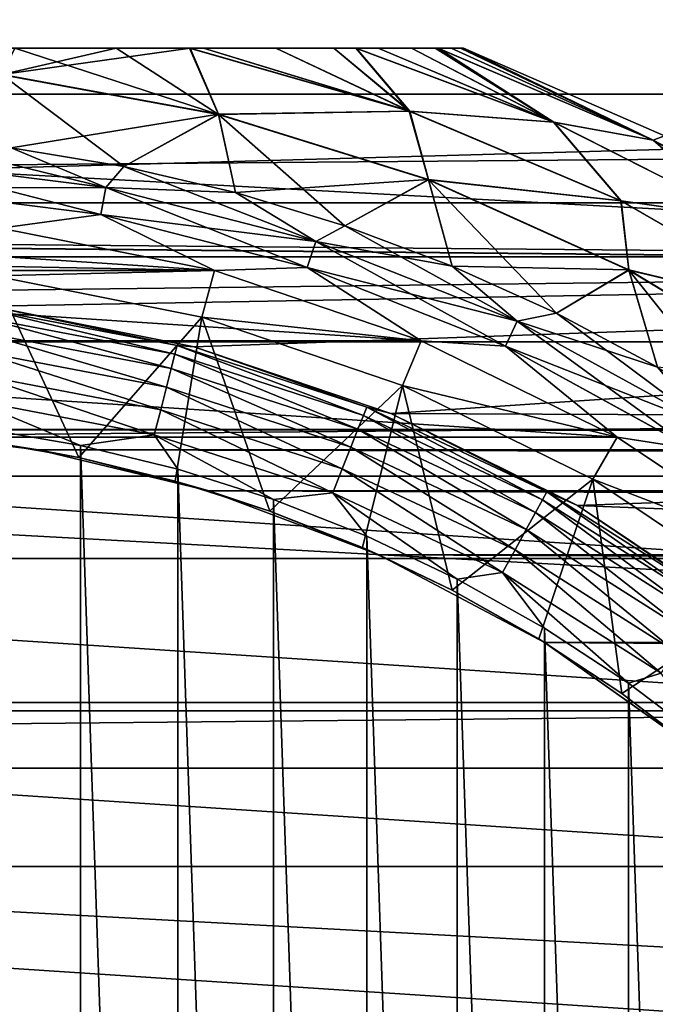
# Model space of a CAD drawing. Header units: millimetres. Extents: x -147 to 182, y -41 to 41.
# Tile 81 of 256: x -74.56 to -69.36, y 7.18 to 15.23. Entities that reach past the tile are written whole.
import ezdxf

# ---------------------------------------------------------------- set-up
doc = ezdxf.new("R2010")
doc.units = ezdxf.units.MM
doc.header["$LTSCALE"] = 51.403556
for name, color, linetype in [('2', 7, 'CONTINUOUS'), ('279', 7, 'CONTINUOUS'), ('281', 7, 'CONTINUOUS'), ('3', 7, 'CONTINUOUS'), ('308', 7, 'CONTINUOUS'), ('309', 7, 'CONTINUOUS'), ('314', 7, 'CONTINUOUS'), ('73', 7, 'CONTINUOUS'), ('74', 7, 'CONTINUOUS'), ('75', 7, 'CONTINUOUS'), ('80', 7, 'CONTINUOUS'), ('81', 7, 'CONTINUOUS'), ('82', 7, 'CONTINUOUS'), ('83', 7, 'CONTINUOUS'), ('86', 7, 'CONTINUOUS'), ('90', 7, 'CONTINUOUS'), ('92', 7, 'CONTINUOUS'), ('94', 7, 'CONTINUOUS')]:
    doc.layers.add(name, color=color, linetype=linetype)

msp = doc.modelspace()

# ---------------------------------------------------------------- linework, layer by layer
at = {"layer": '2', "color": 7, "linetype": 'CONTINUOUS'}
for points in [[(-112.7, 15.7836, 16.7296), (-112.7, 13.7346, 18.4488), (136.7, 15.7836, 16.7296), (-112.7, 15.7836, 16.7296)], [(136.7, 15.7836, 16.7296), (-112.7, 13.7346, 18.4488), (136.7, 13.7346, 18.4488), (136.7, 15.7836, 16.7296)], [(-112.7, 13.7346, 18.4488), (-112.7, 11.5, 19.9186), (136.7, 13.7346, 18.4488), (-112.7, 13.7346, 18.4488)], [(136.7, 13.7346, 18.4488), (-112.7, 11.5, 19.9186), (136.7, 11.5, 19.9186), (136.7, 13.7346, 18.4488)], [(-112.7, 11.5, 19.9186), (-112.7, 9.1098, 21.119), (136.7, 11.5, 19.9186), (-112.7, 11.5, 19.9186)], [(136.7, 11.5, 19.9186), (-112.7, 9.1098, 21.119), (136.7, 9.1098, 21.119), (136.7, 11.5, 19.9186)], [(-112.7, 9.1098, 21.119), (-112.7, 6.5965, 22.0338), (136.7, 9.1098, 21.119), (-112.7, 9.1098, 21.119)], [(136.7, 9.1098, 21.119), (-112.7, 6.5965, 22.0338), (136.7, 6.5965, 22.0338), (136.7, 9.1098, 21.119)]]:
    msp.add_3dface(points, dxfattribs=at)
at = {"layer": '279', "color": 7, "linetype": 'CONTINUOUS'}
for points in [[(-74.0643, 11.7502, -50.1), (-74.8721, 11.8891, -50.1), (-74.0643, -11.7502, -50.1), (-74.0643, 11.7502, -50.1)], [(-74.0643, -11.7502, -50.1), (-74.8721, 11.8891, -50.1), (-74.8721, -11.8891, -50.1), (-74.0643, -11.7502, -50.1)], [(-73.2672, 11.5564, -50.1), (-74.0643, 11.7502, -50.1), (-73.2673, -11.5564, -50.1), (-73.2672, 11.5564, -50.1)], [(-73.2673, -11.5564, -50.1), (-74.0643, 11.7502, -50.1), (-74.0643, -11.7502, -50.1), (-73.2673, -11.5564, -50.1)], [(-72.4856, -11.3086, -50.1), (-73.2672, 11.5564, -50.1), (-73.2673, -11.5564, -50.1), (-72.4856, -11.3086, -50.1)], [(-72.4856, 11.3086, -50.1), (-73.2672, 11.5564, -50.1), (-72.4856, -11.3086, -50.1), (-72.4856, 11.3086, -50.1)], [(-71.7233, 11.0083, -50.1), (-72.4856, 11.3086, -50.1), (-71.7233, -11.0083, -50.1), (-71.7233, 11.0083, -50.1)], [(-71.7233, -11.0083, -50.1), (-72.4856, 11.3086, -50.1), (-72.4856, -11.3086, -50.1), (-71.7233, -11.0083, -50.1)], [(-70.9832, 10.6567, -50.1), (-71.7233, 11.0083, -50.1), (-70.9832, -10.6567, -50.1), (-70.9832, 10.6567, -50.1)], [(-70.9832, -10.6567, -50.1), (-71.7233, 11.0083, -50.1), (-71.7233, -11.0083, -50.1), (-70.9832, -10.6567, -50.1)], [(-70.2685, 10.2552, -50.1), (-70.9832, 10.6567, -50.1), (-70.2685, -10.2552, -50.1), (-70.2685, 10.2552, -50.1)], [(-70.2685, -10.2552, -50.1), (-70.9832, 10.6567, -50.1), (-70.9832, -10.6567, -50.1), (-70.2685, -10.2552, -50.1)], [(-69.5829, 9.8058, -50.1), (-70.2685, 10.2552, -50.1), (-69.5829, -9.8058, -50.1), (-69.5829, 9.8058, -50.1)], [(-69.5829, -9.8058, -50.1), (-70.2685, 10.2552, -50.1), (-70.2685, -10.2552, -50.1), (-69.5829, -9.8058, -50.1)], [(-68.9297, 9.3108, -50.1), (-69.5829, 9.8058, -50.1), (-68.9297, -9.3108, -50.1), (-68.9297, 9.3108, -50.1)], [(-68.9297, -9.3108, -50.1), (-69.5829, 9.8058, -50.1), (-69.5829, -9.8058, -50.1), (-68.9297, -9.3108, -50.1)]]:
    msp.add_3dface(points, dxfattribs=at)
at = {"layer": '281', "color": 7, "linetype": 'CONTINUOUS'}
for points in [[(-73.2733, 12.5673, -50.8775), (-74.8032, 12.8888, -51.1), (-74.8738, 12.8726, -50.8775), (-73.2733, 12.5673, -50.8775)], [(-73.1353, 12.557, -51.1), (-74.8032, 12.8888, -51.1), (-73.2733, 12.5673, -50.8775), (-73.1353, 12.557, -51.1)], [(-73.2917, 12.4956, -50.6659), (-74.8738, 12.8726, -50.8775), (-74.8831, 12.7991, -50.6659), (-73.2917, 12.4956, -50.6659)], [(-73.2733, 12.5673, -50.8775), (-74.8738, 12.8726, -50.8775), (-73.2917, 12.4956, -50.6659), (-73.2733, 12.5673, -50.8775)], [(-73.3214, 12.38, -50.4762), (-74.8831, 12.7991, -50.6659), (-74.898, 12.6808, -50.4762), (-73.3214, 12.38, -50.4762)], [(-73.2917, 12.4956, -50.6659), (-74.8831, 12.7991, -50.6659), (-73.3214, 12.38, -50.4762), (-73.2917, 12.4956, -50.6659)], [(-73.3608, 12.2264, -50.3177), (-74.898, 12.6808, -50.4762), (-74.9179, 12.5234, -50.3177), (-73.3608, 12.2264, -50.3177)], [(-73.3214, 12.38, -50.4762), (-74.898, 12.6808, -50.4762), (-73.3608, 12.2264, -50.3177), (-73.3214, 12.38, -50.4762)], [(-71.7509, 11.9949, -50.6659), (-73.2733, 12.5673, -50.8775), (-73.2917, 12.4956, -50.6659), (-71.7509, 11.9949, -50.6659)], [(-71.7236, 12.0638, -50.8775), (-73.1353, 12.557, -51.1), (-73.2733, 12.5673, -50.8775), (-71.7236, 12.0638, -50.8775)], [(-71.7236, 12.0638, -50.8775), (-73.2733, 12.5673, -50.8775), (-71.7509, 11.9949, -50.6659), (-71.7236, 12.0638, -50.8775)], [(-73.408, 12.0425, -50.1986), (-74.9179, 12.5234, -50.3177), (-74.9417, 12.335, -50.1986), (-73.408, 12.0425, -50.1986)], [(-73.3608, 12.2264, -50.3177), (-74.9179, 12.5234, -50.3177), (-73.408, 12.0425, -50.1986), (-73.3608, 12.2264, -50.3177)], [(-71.7948, 11.884, -50.4762), (-73.2917, 12.4956, -50.6659), (-73.3214, 12.38, -50.4762), (-71.7948, 11.884, -50.4762)], [(-71.7509, 11.9949, -50.6659), (-73.2917, 12.4956, -50.6659), (-71.7948, 11.884, -50.4762), (-71.7509, 11.9949, -50.6659)], [(-71.5251, 12.0104, -51.1), (-73.1353, 12.557, -51.1), (-71.7236, 12.0638, -50.8775), (-71.5251, 12.0104, -51.1)], [(-73.4607, 11.8375, -50.1248), (-74.9417, 12.335, -50.1986), (-74.9682, 12.1251, -50.1248), (-73.4607, 11.8375, -50.1248)], [(-73.408, 12.0425, -50.1986), (-74.9417, 12.335, -50.1986), (-73.4607, 11.8375, -50.1248), (-73.408, 12.0425, -50.1986)], [(-71.8532, 11.7365, -50.3177), (-73.3214, 12.38, -50.4762), (-73.3608, 12.2264, -50.3177), (-71.8532, 11.7365, -50.3177)], [(-71.7948, 11.884, -50.4762), (-73.3214, 12.38, -50.4762), (-71.8532, 11.7365, -50.3177), (-71.7948, 11.884, -50.4762)], [(-71.9231, 11.56, -50.1986), (-73.3608, 12.2264, -50.3177), (-73.408, 12.0425, -50.1986), (-71.9231, 11.56, -50.1986)], [(-71.8532, 11.7365, -50.3177), (-73.3608, 12.2264, -50.3177), (-71.9231, 11.56, -50.1986), (-71.8532, 11.7365, -50.3177)], [(-74.8721, 11.8891, -50.1), (-74.0643, 11.7502, -50.1), (-74.9682, 12.1251, -50.1248), (-74.8721, 11.8891, -50.1)], [(-74.0643, 11.7502, -50.1), (-73.4607, 11.8375, -50.1248), (-74.9682, 12.1251, -50.1248), (-74.0643, 11.7502, -50.1)], [(-72.001, 11.3632, -50.1248), (-73.408, 12.0425, -50.1986), (-73.4607, 11.8375, -50.1248), (-72.001, 11.3632, -50.1248)], [(-71.9231, 11.56, -50.1986), (-73.408, 12.0425, -50.1986), (-72.001, 11.3632, -50.1248), (-71.9231, 11.56, -50.1986)], [(-70.285, 11.3051, -50.6659), (-71.7236, 12.0638, -50.8775), (-71.7509, 11.9949, -50.6659), (-70.285, 11.3051, -50.6659)], [(-70.2493, 11.37, -50.8775), (-71.5251, 12.0104, -51.1), (-71.7236, 12.0638, -50.8775), (-70.2493, 11.37, -50.8775)], [(-70.2493, 11.37, -50.8775), (-71.7236, 12.0638, -50.8775), (-70.285, 11.3051, -50.6659), (-70.2493, 11.37, -50.8775)], [(-70, 11.2583, -51.1), (-71.5251, 12.0104, -51.1), (-70.2493, 11.37, -50.8775), (-70, 11.2583, -51.1)], [(-70.3424, 11.2006, -50.4762), (-71.7509, 11.9949, -50.6659), (-71.7948, 11.884, -50.4762), (-70.3424, 11.2006, -50.4762)], [(-70.285, 11.3051, -50.6659), (-71.7509, 11.9949, -50.6659), (-70.3424, 11.2006, -50.4762), (-70.285, 11.3051, -50.6659)], [(-70.4188, 11.0616, -50.3177), (-71.7948, 11.884, -50.4762), (-71.8532, 11.7365, -50.3177), (-70.4188, 11.0616, -50.3177)], [(-70.3424, 11.2006, -50.4762), (-71.7948, 11.884, -50.4762), (-70.4188, 11.0616, -50.3177), (-70.3424, 11.2006, -50.4762)], [(-74.0643, 11.7502, -50.1), (-73.2672, 11.5564, -50.1), (-73.4607, 11.8375, -50.1248), (-74.0643, 11.7502, -50.1)], [(-73.2672, 11.5564, -50.1), (-72.4856, 11.3086, -50.1), (-73.4607, 11.8375, -50.1248), (-73.2672, 11.5564, -50.1)], [(-72.4856, 11.3086, -50.1), (-72.001, 11.3632, -50.1248), (-73.4607, 11.8375, -50.1248), (-72.4856, 11.3086, -50.1)], [(-70.5103, 10.8952, -50.1986), (-71.8532, 11.7365, -50.3177), (-71.9231, 11.56, -50.1986), (-70.5103, 10.8952, -50.1986)], [(-70.4188, 11.0616, -50.3177), (-71.8532, 11.7365, -50.3177), (-70.5103, 10.8952, -50.1986), (-70.4188, 11.0616, -50.3177)], [(-70.6123, 10.7097, -50.1248), (-71.9231, 11.56, -50.1986), (-72.001, 11.3632, -50.1248), (-70.6123, 10.7097, -50.1248)], [(-70.5103, 10.8952, -50.1986), (-71.9231, 11.56, -50.1986), (-70.6123, 10.7097, -50.1248), (-70.5103, 10.8952, -50.1986)], [(-72.4856, 11.3086, -50.1), (-71.7233, 11.0083, -50.1), (-72.001, 11.3632, -50.1248), (-72.4856, 11.3086, -50.1)], [(-71.7233, 11.0083, -50.1), (-70.9832, 10.6567, -50.1), (-72.001, 11.3632, -50.1248), (-71.7233, 11.0083, -50.1)], [(-70.9832, 10.6567, -50.1), (-70.6123, 10.7097, -50.1248), (-72.001, 11.3632, -50.1248), (-70.9832, 10.6567, -50.1)], [(-68.9171, 10.437, -50.6659), (-70.2493, 11.37, -50.8775), (-70.285, 11.3051, -50.6659), (-68.9171, 10.437, -50.6659)], [(-68.8735, 10.4969, -50.8775), (-70, 11.2583, -51.1), (-70.2493, 11.37, -50.8775), (-68.8735, 10.4969, -50.8775)], [(-68.8735, 10.4969, -50.8775), (-70.2493, 11.37, -50.8775), (-68.9171, 10.437, -50.6659), (-68.8735, 10.4969, -50.8775)], [(-68.9872, 10.3405, -50.4762), (-70.285, 11.3051, -50.6659), (-70.3424, 11.2006, -50.4762), (-68.9872, 10.3405, -50.4762)], [(-68.9171, 10.437, -50.6659), (-70.285, 11.3051, -50.6659), (-68.9872, 10.3405, -50.4762), (-68.9171, 10.437, -50.6659)], [(-69.0804, 10.2122, -50.3177), (-70.3424, 11.2006, -50.4762), (-70.4188, 11.0616, -50.3177), (-69.0804, 10.2122, -50.3177)], [(-68.9872, 10.3405, -50.4762), (-70.3424, 11.2006, -50.4762), (-69.0804, 10.2122, -50.3177), (-68.9872, 10.3405, -50.4762)], [(-68.5861, 10.3136, -51.1), (-70, 11.2583, -51.1), (-68.8735, 10.4969, -50.8775), (-68.5861, 10.3136, -51.1)], [(-69.192, 10.0586, -50.1986), (-70.4188, 11.0616, -50.3177), (-70.5103, 10.8952, -50.1986), (-69.192, 10.0586, -50.1986)], [(-69.0804, 10.2122, -50.3177), (-70.4188, 11.0616, -50.3177), (-69.192, 10.0586, -50.1986), (-69.0804, 10.2122, -50.3177)], [(-69.3164, 9.8873, -50.1248), (-70.5103, 10.8952, -50.1986), (-70.6123, 10.7097, -50.1248), (-69.3164, 9.8873, -50.1248)], [(-69.192, 10.0586, -50.1986), (-70.5103, 10.8952, -50.1986), (-69.3164, 9.8873, -50.1248), (-69.192, 10.0586, -50.1986)], [(-70.9832, 10.6567, -50.1), (-70.2685, 10.2552, -50.1), (-70.6123, 10.7097, -50.1248), (-70.9832, 10.6567, -50.1)], [(-70.2685, 10.2552, -50.1), (-69.5829, 9.8058, -50.1), (-70.6123, 10.7097, -50.1248), (-70.2685, 10.2552, -50.1)], [(-69.5829, 9.8058, -50.1), (-69.3164, 9.8873, -50.1248), (-70.6123, 10.7097, -50.1248), (-69.5829, 9.8058, -50.1)], [(-69.5829, 9.8058, -50.1), (-68.9297, 9.3108, -50.1), (-69.3164, 9.8873, -50.1248), (-69.5829, 9.8058, -50.1)]]:
    msp.add_3dface(points, dxfattribs=at)
at = {"layer": '3', "color": 7, "linetype": 'CONTINUOUS'}
for points in [[(-112.7, 13.7346, -18.4488), (-112.7, 15.7836, -16.7296), (136.7, 13.7346, -18.4488), (-112.7, 13.7346, -18.4488)], [(136.7, 13.7346, -18.4488), (-112.7, 15.7836, -16.7296), (136.7, 15.7836, -16.7296), (136.7, 13.7346, -18.4488)], [(136.7, 11.5, -19.9186), (-112.7, 13.7346, -18.4488), (136.7, 13.7346, -18.4488), (136.7, 11.5, -19.9186)], [(-112.7, 13.7346, -18.4488), (136.7, 11.5, -19.9186), (77.1955, 11.8797, -19.6945), (-112.7, 13.7346, -18.4488)], [(75.8045, 11.8797, -19.6945), (-112.7, 13.7346, -18.4488), (77.1955, 11.8797, -19.6945), (75.8045, 11.8797, -19.6945)], [(-112.7, 13.7346, -18.4488), (75.8045, 11.8797, -19.6945), (-75.8039, 11.8796, -19.6945), (-112.7, 13.7346, -18.4488)], [(75.8045, 11.8797, -19.6945), (74.4105, 11.7151, -19.7928), (-75.8039, 11.8796, -19.6945), (75.8045, 11.8797, -19.6945)], [(-75.8039, 11.8796, -19.6945), (74.4105, 11.7151, -19.7928), (-74.4097, 11.715, -19.7929), (-75.8039, 11.8796, -19.6945)], [(74.4105, 11.7151, -19.7928), (73.0149, 11.3782, -19.9884), (-74.4097, 11.715, -19.7929), (74.4105, 11.7151, -19.7928)], [(-74.4097, 11.715, -19.7929), (73.0149, 11.3782, -19.9884), (-73.0135, 11.3778, -19.9886), (-74.4097, 11.715, -19.7929)], [(73.0149, 11.3782, -19.9884), (71.6264, 10.8563, -20.2766), (-73.0135, 11.3778, -19.9886), (73.0149, 11.3782, -19.9884)], [(-73.0135, 11.3778, -19.9886), (71.6264, 10.8563, -20.2766), (-71.6249, 10.8556, -20.277), (-73.0135, 11.3778, -19.9886)], [(71.6264, 10.8563, -20.2766), (70.2705, 10.1392, -20.6445), (-71.6249, 10.8556, -20.277), (71.6264, 10.8563, -20.2766)], [(-71.6249, 10.8556, -20.277), (70.2705, 10.1392, -20.6445), (-70.2689, 10.1382, -20.645), (-71.6249, 10.8556, -20.277)], [(70.2705, 10.1392, -20.6445), (68.9883, 9.2296, -21.0669), (-70.2689, 10.1382, -20.645), (70.2705, 10.1392, -20.6445)], [(-70.2689, 10.1382, -20.645), (68.9883, 9.2296, -21.0669), (-68.9871, 9.2286, -21.0674), (-70.2689, 10.1382, -20.645)]]:
    msp.add_3dface(points, dxfattribs=at)
at = {"layer": '308', "color": 7, "linetype": 'CONTINUOUS'}
for points in [[(-98.9325, 15.9071, -70.1), (-99.7894, 14.6238, -70.1), (-54.0675, 15.907, -70.1), (-98.9325, 15.9071, -70.1)], [(-54.0675, 15.907, -70.1), (-99.7894, 14.6238, -70.1), (-53.2106, 14.6238, -70.1), (-54.0675, 15.907, -70.1)], [(-99.7894, 14.6238, -70.1), (-100.573, 13.2944, -70.1), (-53.2106, 14.6238, -70.1), (-99.7894, 14.6238, -70.1)], [(-53.2106, 14.6238, -70.1), (-100.573, 13.2944, -70.1), (-52.427, 13.2944, -70.1), (-53.2106, 14.6238, -70.1)], [(-52.427, 13.2944, -70.1), (-100.573, 13.2944, -70.1), (-76.5, 13, -70.1), (-52.427, 13.2944, -70.1)], [(-74.8031, 12.8888, -70.1), (-52.427, 13.2944, -70.1), (-76.5, 13, -70.1), (-74.8031, 12.8888, -70.1)], [(-73.1354, 12.557, -70.1), (-52.427, 13.2944, -70.1), (-74.8031, 12.8888, -70.1), (-73.1354, 12.557, -70.1)], [(-71.5251, 12.0104, -70.1), (-52.427, 13.2944, -70.1), (-73.1354, 12.557, -70.1), (-71.5251, 12.0104, -70.1)], [(-51.7192, 11.9232, -70.1), (-52.427, 13.2944, -70.1), (-71.5251, 12.0104, -70.1), (-51.7192, 11.9232, -70.1)], [(-70, 11.2583, -70.1), (-51.7192, 11.9232, -70.1), (-71.5251, 12.0104, -70.1), (-70, 11.2583, -70.1)], [(-51.0895, 10.5147, -70.1), (-51.7192, 11.9232, -70.1), (-70, 11.2583, -70.1), (-51.0895, 10.5147, -70.1)], [(-68.5861, 10.3136, -70.1), (-51.0895, 10.5147, -70.1), (-70, 11.2583, -70.1), (-68.5861, 10.3136, -70.1)]]:
    msp.add_3dface(points, dxfattribs=at)
at = {"layer": '309', "color": 7, "linetype": 'CONTINUOUS'}
for points in [[(-102.2057, 15.4666, -81.1), (-49.2728, 12.5967, -81.1), (-103.7272, 12.5967, -81.1), (-102.2057, 15.4666, -81.1)], [(-50.7943, 15.4666, -81.1), (-49.2728, 12.5967, -81.1), (-102.2057, 15.4666, -81.1), (-50.7943, 15.4666, -81.1)], [(-103.7272, 12.5967, -81.1), (-48.0704, 9.5791, -81.1), (-104.9296, 9.5791, -81.1), (-103.7272, 12.5967, -81.1)], [(-49.2728, 12.5967, -81.1), (-48.0704, 9.5791, -81.1), (-103.7272, 12.5967, -81.1), (-49.2728, 12.5967, -81.1)], [(-104.9296, 9.5791, -81.1), (-47.2014, 6.449, -81.1), (-105.7986, 6.449, -81.1), (-104.9296, 9.5791, -81.1)], [(-48.0704, 9.5791, -81.1), (-47.2014, 6.449, -81.1), (-104.9296, 9.5791, -81.1), (-48.0704, 9.5791, -81.1)]]:
    msp.add_3dface(points, dxfattribs=at)
at = {"layer": '314', "color": 7, "linetype": 'CONTINUOUS'}
for points in [[(-74.8032, 12.8888, -51.1), (-73.1353, 12.557, -51.1), (-74.8031, 12.8888, -70.1), (-74.8032, 12.8888, -51.1)], [(-73.1353, 12.557, -51.1), (-73.1354, 12.557, -70.1), (-74.8031, 12.8888, -70.1), (-73.1353, 12.557, -51.1)], [(-73.1353, 12.557, -51.1), (-71.5251, 12.0104, -51.1), (-73.1354, 12.557, -70.1), (-73.1353, 12.557, -51.1)], [(-71.5251, 12.0104, -51.1), (-71.5251, 12.0104, -70.1), (-73.1354, 12.557, -70.1), (-71.5251, 12.0104, -51.1)], [(-71.5251, 12.0104, -51.1), (-70, 11.2583, -51.1), (-71.5251, 12.0104, -70.1), (-71.5251, 12.0104, -51.1)], [(-70, 11.2583, -51.1), (-70, 11.2583, -70.1), (-71.5251, 12.0104, -70.1), (-70, 11.2583, -51.1)], [(-70, 11.2583, -51.1), (-68.5861, 10.3136, -51.1), (-70, 11.2583, -70.1), (-70, 11.2583, -51.1)], [(-68.5861, 10.3136, -51.1), (-68.5861, 10.3136, -70.1), (-70, 11.2583, -70.1), (-68.5861, 10.3136, -51.1)]]:
    msp.add_3dface(points, dxfattribs=at)
at = {"layer": '73', "color": 7, "linetype": 'CONTINUOUS'}
for points in [[(-78.2815, 13.529, -49.5), (-72.9674, 13.1806, -49.5), (-80.0326, 13.1806, -49.5), (-78.2815, 13.529, -49.5)], [(-74.7185, 13.529, -49.5), (-72.9674, 13.1806, -49.5), (-78.2815, 13.529, -49.5), (-74.7185, 13.529, -49.5)], [(-80.0326, 13.1806, -49.5), (-71.2769, 12.6066, -49.5), (-81.7231, 12.6066, -49.5), (-80.0326, 13.1806, -49.5)], [(-72.9674, 13.1806, -49.5), (-71.2769, 12.6066, -49.5), (-80.0326, 13.1806, -49.5), (-72.9674, 13.1806, -49.5)], [(-81.7231, 12.6066, -49.5), (-69.6758, 11.8168, -49.5), (-83.3242, 11.8168, -49.5), (-81.7231, 12.6066, -49.5)], [(-71.2769, 12.6066, -49.5), (-69.6758, 11.8168, -49.5), (-81.7231, 12.6066, -49.5), (-71.2769, 12.6066, -49.5)], [(-83.3242, 11.8168, -49.5), (-68.1914, 10.8247, -49.5), (-84.8086, 10.8247, -49.5), (-83.3242, 11.8168, -49.5)], [(-69.6758, 11.8168, -49.5), (-68.1914, 10.8247, -49.5), (-83.3242, 11.8168, -49.5), (-69.6758, 11.8168, -49.5)], [(-84.8086, 10.8247, -49.5), (-66.8494, 9.6474, -49.5), (-86.1506, 9.6474, -49.5), (-84.8086, 10.8247, -49.5)], [(-68.1914, 10.8247, -49.5), (-66.8494, 9.6474, -49.5), (-84.8086, 10.8247, -49.5), (-68.1914, 10.8247, -49.5)], [(-86.1506, 9.6474, -49.5), (-65.6724, 8.3048, -49.5), (-87.3276, 8.3048, -49.5), (-86.1506, 9.6474, -49.5)], [(-66.8494, 9.6474, -49.5), (-65.6724, 8.3048, -49.5), (-86.1506, 9.6474, -49.5), (-66.8494, 9.6474, -49.5)], [(-87.3276, 8.3048, -49.5), (-64.6809, 6.8202, -49.5), (-88.3191, 6.8202, -49.5), (-87.3276, 8.3048, -49.5)], [(-65.6724, 8.3048, -49.5), (-64.6809, 6.8202, -49.5), (-87.3276, 8.3048, -49.5), (-65.6724, 8.3048, -49.5)]]:
    msp.add_3dface(points, dxfattribs=at)
at = {"layer": '74', "color": 7, "linetype": 'CONTINUOUS'}
for points in [[(-72.9674, 13.1806, -31.5), (-74.7185, 13.529, -31.5), (-76.5, 13.25, -31.5), (-72.9674, 13.1806, -31.5)], [(-74.7706, 13.1366, -31.5), (-72.9674, 13.1806, -31.5), (-76.5, 13.25, -31.5), (-74.7706, 13.1366, -31.5)], [(-73.0706, 12.7985, -31.5), (-72.9674, 13.1806, -31.5), (-74.7706, 13.1366, -31.5), (-73.0706, 12.7985, -31.5)], [(-71.2769, 12.6066, -31.5), (-72.9674, 13.1806, -31.5), (-73.0706, 12.7985, -31.5), (-71.2769, 12.6066, -31.5)], [(-71.4295, 12.2414, -31.5), (-71.2769, 12.6066, -31.5), (-73.0706, 12.7985, -31.5), (-71.4295, 12.2414, -31.5)], [(-69.6758, 11.8168, -31.5), (-71.2769, 12.6066, -31.5), (-71.4295, 12.2414, -31.5), (-69.6758, 11.8168, -31.5)], [(-69.875, 11.4748, -31.5), (-69.6758, 11.8168, -31.5), (-71.4295, 12.2414, -31.5), (-69.875, 11.4748, -31.5)], [(-68.1914, 10.8247, -31.5), (-69.6758, 11.8168, -31.5), (-69.875, 11.4748, -31.5), (-68.1914, 10.8247, -31.5)], [(-68.4339, 10.5119, -31.5), (-68.1914, 10.8247, -31.5), (-69.875, 11.4748, -31.5), (-68.4339, 10.5119, -31.5)]]:
    msp.add_3dface(points, dxfattribs=at)
at = {"layer": '75', "color": 7, "linetype": 'CONTINUOUS'}
for points in [[(-70.9322, 15, -45.5), (-70.9322, 15, -35.5), (-69.2889, 14.2829, -35.5), (-70.9322, 15, -45.5)], [(-69.2889, 14.2829, -45.5), (-70.9322, 15, -45.5), (-69.2889, 14.2829, -35.5), (-69.2889, 14.2829, -45.5)]]:
    msp.add_3dface(points, dxfattribs=at)
at = {"layer": '80', "color": 7, "linetype": 'CONTINUOUS'}
for points in [[(-72.9359, 14.46, -48.6379), (-74.7049, 14.7841, -48.6379), (-73.168, 15, -47.9375), (-72.9359, 14.46, -48.6379)], [(-73.168, 15, -47.9375), (-74.7049, 14.7841, -48.6379), (-73.7723, 15, -48.1404), (-73.168, 15, -47.9375)], [(-73.7723, 15, -48.1404), (-74.7049, 14.7841, -48.6379), (-74.6015, 15, -48.3334), (-73.7723, 15, -48.1404)], [(-71.3719, 14.4861, -47.9351), (-72.9359, 14.46, -48.6379), (-73.168, 15, -47.9375), (-71.3719, 14.4861, -47.9351)], [(-71.3719, 14.4861, -47.9351), (-73.168, 15, -47.9375), (-73.0588, 15, -47.8939), (-71.3719, 14.4861, -47.9351)], [(-72.4666, 15, -47.6103), (-71.3719, 14.4861, -47.9351), (-73.0588, 15, -47.8939), (-72.4666, 15, -47.6103)], [(-71.9932, 15, -47.3061), (-71.3719, 14.4861, -47.9351), (-72.4666, 15, -47.6103), (-71.9932, 15, -47.3061)], [(-71.8108, 15, -47.1615), (-71.3719, 14.4861, -47.9351), (-71.9932, 15, -47.3061), (-71.8108, 15, -47.1615)], [(-71.3719, 14.4861, -47.9351), (-71.8108, 15, -47.1615), (-70.1939, 14.3949, -47.1622), (-71.3719, 14.4861, -47.9351)], [(-71.8108, 15, -47.1615), (-71.6289, 15, -46.9955), (-70.1939, 14.3949, -47.1622), (-71.8108, 15, -47.1615)], [(-71.6289, 15, -46.9955), (-71.3574, 15, -46.687), (-70.1939, 14.3949, -47.1622), (-71.6289, 15, -46.9955)], [(-71.3574, 15, -46.687), (-71.1625, 15, -46.3835), (-70.1939, 14.3949, -47.1622), (-71.3574, 15, -46.687)], [(-71.1625, 15, -46.3835), (-71.1404, 15, -46.3411), (-70.1939, 14.3949, -47.1622), (-71.1625, 15, -46.3835)], [(-71.1404, 15, -46.3411), (-71.0317, 15, -46.0851), (-69.3802, 14.2489, -46.3415), (-71.1404, 15, -46.3411)], [(-71.1404, 15, -46.3411), (-69.3802, 14.2489, -46.3415), (-70.1939, 14.3949, -47.1622), (-71.1404, 15, -46.3411)], [(-71.0317, 15, -46.0851), (-70.9567, 15, -45.7916), (-69.3802, 14.2489, -46.3415), (-71.0317, 15, -46.0851)], [(-70.9567, 15, -45.7916), (-70.9322, 15, -45.5), (-69.3802, 14.2489, -46.3415), (-70.9567, 15, -45.7916)], [(-70.9322, 15, -45.5), (-69.2889, 14.2829, -45.5), (-69.3802, 14.2489, -46.3415), (-70.9322, 15, -45.5)], [(-74.7049, 14.7841, -48.6379), (-72.9359, 14.46, -48.6379), (-74.6325, 14.1848, -49.25), (-74.7049, 14.7841, -48.6379)], [(-74.6325, 14.1848, -49.25), (-72.9359, 14.46, -48.6379), (-73.7088, 14.0323, -49.25), (-74.6325, 14.1848, -49.25)], [(-73.7088, 14.0323, -49.25), (-72.9359, 14.46, -48.6379), (-72.797, 13.8197, -49.25), (-73.7088, 14.0323, -49.25)], [(-71.219, 13.9249, -48.6379), (-72.9359, 14.46, -48.6379), (-71.3719, 14.4861, -47.9351), (-71.219, 13.9249, -48.6379)], [(-72.9359, 14.46, -48.6379), (-71.219, 13.9249, -48.6379), (-72.797, 13.8197, -49.25), (-72.9359, 14.46, -48.6379)], [(-69.6438, 13.7527, -47.9351), (-71.219, 13.9249, -48.6379), (-71.3719, 14.4861, -47.9351), (-69.6438, 13.7527, -47.9351)], [(-69.6438, 13.7527, -47.9351), (-71.3719, 14.4861, -47.9351), (-70.1939, 14.3949, -47.1622), (-69.6438, 13.7527, -47.9351)], [(-69.6438, 13.7527, -47.9351), (-70.1939, 14.3949, -47.1622), (-68.6422, 13.6101, -47.1622), (-69.6438, 13.7527, -47.9351)], [(-70.1939, 14.3949, -47.1622), (-69.3802, 14.2489, -46.3415), (-68.6422, 13.6101, -47.1622), (-70.1939, 14.3949, -47.1622)], [(-69.2889, 14.2829, -45.5), (-67.7362, 13.3864, -45.5), (-69.3802, 14.2489, -46.3415), (-69.2889, 14.2829, -45.5)], [(-69.3802, 14.2489, -46.3415), (-67.7362, 13.3864, -45.5), (-67.7199, 13.2903, -46.3415), (-69.3802, 14.2489, -46.3415)], [(-69.3802, 14.2489, -46.3415), (-67.7199, 13.2903, -46.3415), (-68.6422, 13.6101, -47.1622), (-69.3802, 14.2489, -46.3415)], [(-72.797, 13.8197, -49.25), (-71.219, 13.9249, -48.6379), (-71.9011, 13.5479, -49.25), (-72.797, 13.8197, -49.25)], [(-71.9011, 13.5479, -49.25), (-71.219, 13.9249, -48.6379), (-71.0249, 13.2181, -49.25), (-71.9011, 13.5479, -49.25)], [(-69.579, 13.1869, -48.6379), (-71.219, 13.9249, -48.6379), (-69.6438, 13.7527, -47.9351), (-69.579, 13.1869, -48.6379)], [(-71.219, 13.9249, -48.6379), (-69.579, 13.1869, -48.6379), (-71.0249, 13.2181, -49.25), (-71.219, 13.9249, -48.6379)], [(-68.018, 12.814, -47.9351), (-69.579, 13.1869, -48.6379), (-69.6438, 13.7527, -47.9351), (-68.018, 12.814, -47.9351)], [(-68.018, 12.814, -47.9351), (-69.6438, 13.7527, -47.9351), (-68.6422, 13.6101, -47.1622), (-68.018, 12.814, -47.9351)], [(-71.0249, 13.2181, -49.25), (-69.579, 13.1869, -48.6379), (-70.1721, 12.8317, -49.25), (-71.0249, 13.2181, -49.25)], [(-70.1721, 12.8317, -49.25), (-69.579, 13.1869, -48.6379), (-69.3464, 12.3904, -49.25), (-70.1721, 12.8317, -49.25)], [(-68.04, 12.2565, -48.6379), (-69.579, 13.1869, -48.6379), (-68.018, 12.814, -47.9351), (-68.04, 12.2565, -48.6379)], [(-69.579, 13.1869, -48.6379), (-68.04, 12.2565, -48.6379), (-69.3464, 12.3904, -49.25), (-69.579, 13.1869, -48.6379)]]:
    msp.add_3dface(points, dxfattribs=at)
at = {"layer": '81', "color": 7, "linetype": 'CONTINUOUS'}
for points in [[(-75.6141, 14.0815, -49.386), (-74.6325, 14.1848, -49.25), (-73.8562, 13.8594, -49.386), (-75.6141, 14.0815, -49.386)], [(-74.6325, 14.1848, -49.25), (-73.7088, 14.0323, -49.25), (-73.8562, 13.8594, -49.386), (-74.6325, 14.1848, -49.25)], [(-75.6141, 14.0815, -49.386), (-73.8562, 13.8594, -49.386), (-75.6282, 13.8569, -49.4711), (-75.6141, 14.0815, -49.386)], [(-73.7088, 14.0323, -49.25), (-72.797, 13.8197, -49.25), (-73.8562, 13.8594, -49.386), (-73.7088, 14.0323, -49.25)], [(-75.6282, 13.8569, -49.4711), (-73.8562, 13.8594, -49.386), (-73.8983, 13.6384, -49.4711), (-75.6282, 13.8569, -49.4711)], [(-74.7185, 13.529, -49.5), (-75.6282, 13.8569, -49.4711), (-73.8983, 13.6384, -49.4711), (-74.7185, 13.529, -49.5)], [(-73.8562, 13.8594, -49.386), (-72.14, 13.4188, -49.386), (-73.8983, 13.6384, -49.4711), (-73.8562, 13.8594, -49.386)], [(-73.8562, 13.8594, -49.386), (-72.797, 13.8197, -49.25), (-72.14, 13.4188, -49.386), (-73.8562, 13.8594, -49.386)], [(-72.797, 13.8197, -49.25), (-71.9011, 13.5479, -49.25), (-72.14, 13.4188, -49.386), (-72.797, 13.8197, -49.25)], [(-72.9674, 13.1806, -49.5), (-74.7185, 13.529, -49.5), (-73.8983, 13.6384, -49.4711), (-72.9674, 13.1806, -49.5)], [(-72.9674, 13.1806, -49.5), (-73.8983, 13.6384, -49.4711), (-72.2095, 13.2048, -49.4711), (-72.9674, 13.1806, -49.5)], [(-73.8983, 13.6384, -49.4711), (-72.14, 13.4188, -49.386), (-72.2095, 13.2048, -49.4711), (-73.8983, 13.6384, -49.4711)], [(-71.9011, 13.5479, -49.25), (-71.0249, 13.2181, -49.25), (-72.14, 13.4188, -49.386), (-71.9011, 13.5479, -49.25)], [(-72.14, 13.4188, -49.386), (-70.4925, 12.7665, -49.386), (-72.2095, 13.2048, -49.4711), (-72.14, 13.4188, -49.386)], [(-72.14, 13.4188, -49.386), (-71.0249, 13.2181, -49.25), (-70.4925, 12.7665, -49.386), (-72.14, 13.4188, -49.386)], [(-71.0249, 13.2181, -49.25), (-70.1721, 12.8317, -49.25), (-70.4925, 12.7665, -49.386), (-71.0249, 13.2181, -49.25)], [(-71.2769, 12.6066, -49.5), (-72.9674, 13.1806, -49.5), (-72.2095, 13.2048, -49.4711), (-71.2769, 12.6066, -49.5)], [(-71.2769, 12.6066, -49.5), (-72.2095, 13.2048, -49.4711), (-70.5883, 12.5629, -49.4711), (-71.2769, 12.6066, -49.5)], [(-72.2095, 13.2048, -49.4711), (-70.4925, 12.7665, -49.386), (-70.5883, 12.5629, -49.4711), (-72.2095, 13.2048, -49.4711)], [(-70.1721, 12.8317, -49.25), (-69.3464, 12.3904, -49.25), (-70.4925, 12.7665, -49.386), (-70.1721, 12.8317, -49.25)], [(-70.4925, 12.7665, -49.386), (-68.9398, 11.9129, -49.386), (-70.5883, 12.5629, -49.4711), (-70.4925, 12.7665, -49.386)], [(-70.4925, 12.7665, -49.386), (-69.3464, 12.3904, -49.25), (-68.9398, 11.9129, -49.386), (-70.4925, 12.7665, -49.386)], [(-69.6758, 11.8168, -49.5), (-71.2769, 12.6066, -49.5), (-70.5883, 12.5629, -49.4711), (-69.6758, 11.8168, -49.5)], [(-69.6758, 11.8168, -49.5), (-70.5883, 12.5629, -49.4711), (-69.0604, 11.7229, -49.4711), (-69.6758, 11.8168, -49.5)], [(-70.5883, 12.5629, -49.4711), (-68.9398, 11.9129, -49.386), (-69.0604, 11.7229, -49.4711), (-70.5883, 12.5629, -49.4711)], [(-68.1914, 10.8247, -49.5), (-69.6758, 11.8168, -49.5), (-69.0604, 11.7229, -49.4711), (-68.1914, 10.8247, -49.5)]]:
    msp.add_3dface(points, dxfattribs=at)
at = {"layer": '82', "color": 7, "linetype": 'CONTINUOUS'}
for points in [[(-75.6141, 14.0813, -31.6138), (-73.8562, 13.8592, -31.6138), (-75.5643, 14.2766, -31.75), (-75.6141, 14.0813, -31.6138)], [(-75.5643, 14.2766, -31.75), (-73.8562, 13.8592, -31.6138), (-74.6325, 14.1848, -31.75), (-75.5643, 14.2766, -31.75)], [(-74.6325, 14.1848, -31.75), (-73.8562, 13.8592, -31.6138), (-73.7088, 14.0323, -31.75), (-74.6325, 14.1848, -31.75)], [(-75.6282, 13.8567, -31.5288), (-73.8984, 13.6382, -31.5288), (-75.6141, 14.0813, -31.6138), (-75.6282, 13.8567, -31.5288)], [(-75.6141, 14.0813, -31.6138), (-73.8984, 13.6382, -31.5288), (-73.8562, 13.8592, -31.6138), (-75.6141, 14.0813, -31.6138)], [(-73.8562, 13.8592, -31.6138), (-72.14, 13.4186, -31.6138), (-73.7088, 14.0323, -31.75), (-73.8562, 13.8592, -31.6138)], [(-73.7088, 14.0323, -31.75), (-72.14, 13.4186, -31.6138), (-72.797, 13.8197, -31.75), (-73.7088, 14.0323, -31.75)], [(-75.6282, 13.8567, -31.5288), (-74.7185, 13.529, -31.5), (-73.8984, 13.6382, -31.5288), (-75.6282, 13.8567, -31.5288)], [(-73.8984, 13.6382, -31.5288), (-72.2096, 13.2046, -31.5288), (-73.8562, 13.8592, -31.6138), (-73.8984, 13.6382, -31.5288)], [(-73.8562, 13.8592, -31.6138), (-72.2096, 13.2046, -31.5288), (-72.14, 13.4186, -31.6138), (-73.8562, 13.8592, -31.6138)], [(-72.797, 13.8197, -31.75), (-72.14, 13.4186, -31.6138), (-71.9011, 13.5479, -31.75), (-72.797, 13.8197, -31.75)], [(-74.7185, 13.529, -31.5), (-72.9674, 13.1806, -31.5), (-73.8984, 13.6382, -31.5288), (-74.7185, 13.529, -31.5)], [(-73.8984, 13.6382, -31.5288), (-72.9674, 13.1806, -31.5), (-72.2096, 13.2046, -31.5288), (-73.8984, 13.6382, -31.5288)], [(-72.14, 13.4186, -31.6138), (-70.4926, 12.7663, -31.6138), (-71.9011, 13.5479, -31.75), (-72.14, 13.4186, -31.6138)], [(-71.9011, 13.5479, -31.75), (-70.4926, 12.7663, -31.6138), (-71.0249, 13.2181, -31.75), (-71.9011, 13.5479, -31.75)], [(-72.2096, 13.2046, -31.5288), (-70.5884, 12.5627, -31.5288), (-72.14, 13.4186, -31.6138), (-72.2096, 13.2046, -31.5288)], [(-72.14, 13.4186, -31.6138), (-70.5884, 12.5627, -31.5288), (-70.4926, 12.7663, -31.6138), (-72.14, 13.4186, -31.6138)], [(-71.0249, 13.2181, -31.75), (-70.4926, 12.7663, -31.6138), (-70.1721, 12.8317, -31.75), (-71.0249, 13.2181, -31.75)], [(-72.9674, 13.1806, -31.5), (-71.2769, 12.6066, -31.5), (-72.2096, 13.2046, -31.5288), (-72.9674, 13.1806, -31.5)], [(-72.2096, 13.2046, -31.5288), (-71.2769, 12.6066, -31.5), (-70.5884, 12.5627, -31.5288), (-72.2096, 13.2046, -31.5288)], [(-70.4926, 12.7663, -31.6138), (-68.9399, 11.9127, -31.6138), (-70.1721, 12.8317, -31.75), (-70.4926, 12.7663, -31.6138)], [(-70.1721, 12.8317, -31.75), (-68.9399, 11.9127, -31.6138), (-69.3464, 12.3904, -31.75), (-70.1721, 12.8317, -31.75)], [(-70.5884, 12.5627, -31.5288), (-69.0605, 11.7227, -31.5288), (-70.4926, 12.7663, -31.6138), (-70.5884, 12.5627, -31.5288)], [(-70.4926, 12.7663, -31.6138), (-69.0605, 11.7227, -31.5288), (-68.9399, 11.9127, -31.6138), (-70.4926, 12.7663, -31.6138)], [(-71.2769, 12.6066, -31.5), (-69.6758, 11.8168, -31.5), (-70.5884, 12.5627, -31.5288), (-71.2769, 12.6066, -31.5)], [(-70.5884, 12.5627, -31.5288), (-69.6758, 11.8168, -31.5), (-69.0605, 11.7227, -31.5288), (-70.5884, 12.5627, -31.5288)], [(-69.6758, 11.8168, -31.5), (-68.1914, 10.8247, -31.5), (-69.0605, 11.7227, -31.5288), (-69.6758, 11.8168, -31.5)]]:
    msp.add_3dface(points, dxfattribs=at)
at = {"layer": '83', "color": 7, "linetype": 'CONTINUOUS'}
for points in [[(-72.9363, 14.4584, -32.3601), (-74.6015, 15, -32.6666), (-74.7051, 14.7826, -32.3601), (-72.9363, 14.4584, -32.3601)], [(-73.7723, 15, -32.8596), (-74.6015, 15, -32.6666), (-72.9363, 14.4584, -32.3601), (-73.7723, 15, -32.8596)], [(-73.174, 15, -33.0602), (-73.7723, 15, -32.8596), (-72.9363, 14.4584, -32.3601), (-73.174, 15, -33.0602)], [(-71.3758, 14.4862, -33.0627), (-73.174, 15, -33.0602), (-72.9363, 14.4584, -32.3601), (-71.3758, 14.4862, -33.0627)], [(-73.174, 15, -33.0602), (-71.3758, 14.4862, -33.0627), (-73.0588, 15, -33.1061), (-73.174, 15, -33.0602)], [(-73.0588, 15, -33.1061), (-71.3758, 14.4862, -33.0627), (-72.4666, 15, -33.3897), (-73.0588, 15, -33.1061)], [(-71.3758, 14.4862, -33.0627), (-71.9932, 15, -33.6939), (-72.4666, 15, -33.3897), (-71.3758, 14.4862, -33.0627)], [(-71.3758, 14.4862, -33.0627), (-71.8136, 15, -33.8361), (-71.9932, 15, -33.6939), (-71.3758, 14.4862, -33.0627)], [(-71.3758, 14.4862, -33.0627), (-70.1955, 14.3947, -33.8354), (-71.8136, 15, -33.8361), (-71.3758, 14.4862, -33.0627)], [(-71.8136, 15, -33.8361), (-70.1955, 14.3947, -33.8354), (-71.6289, 15, -34.0045), (-71.8136, 15, -33.8361)], [(-71.6289, 15, -34.0045), (-70.1955, 14.3947, -33.8354), (-71.3574, 15, -34.313), (-71.6289, 15, -34.0045)], [(-70.1955, 14.3947, -33.8354), (-71.1625, 15, -34.6165), (-71.3574, 15, -34.313), (-70.1955, 14.3947, -33.8354)], [(-71.1417, 15, -34.6564), (-71.1625, 15, -34.6165), (-70.1955, 14.3947, -33.8354), (-71.1417, 15, -34.6564)], [(-71.1417, 15, -34.6564), (-69.3807, 14.2487, -34.656), (-71.0317, 15, -34.9149), (-71.1417, 15, -34.6564)], [(-69.3807, 14.2487, -34.656), (-71.1417, 15, -34.6564), (-70.1955, 14.3947, -33.8354), (-69.3807, 14.2487, -34.656)], [(-71.0317, 15, -34.9149), (-69.3807, 14.2487, -34.656), (-70.9567, 15, -35.2084), (-71.0317, 15, -34.9149)], [(-69.3807, 14.2487, -34.656), (-70.9322, 15, -35.5), (-70.9567, 15, -35.2084), (-69.3807, 14.2487, -34.656)], [(-69.2889, 14.2829, -35.5), (-70.9322, 15, -35.5), (-69.3807, 14.2487, -34.656), (-69.2889, 14.2829, -35.5)], [(-74.6325, 14.1848, -31.75), (-73.7088, 14.0323, -31.75), (-74.7051, 14.7826, -32.3601), (-74.6325, 14.1848, -31.75)], [(-73.7088, 14.0323, -31.75), (-72.9363, 14.4584, -32.3601), (-74.7051, 14.7826, -32.3601), (-73.7088, 14.0323, -31.75)], [(-73.7088, 14.0323, -31.75), (-72.797, 13.8197, -31.75), (-72.9363, 14.4584, -32.3601), (-73.7088, 14.0323, -31.75)], [(-71.2195, 13.9235, -32.3601), (-71.3758, 14.4862, -33.0627), (-72.9363, 14.4584, -32.3601), (-71.2195, 13.9235, -32.3601)], [(-72.797, 13.8197, -31.75), (-71.9011, 13.5479, -31.75), (-72.9363, 14.4584, -32.3601), (-72.797, 13.8197, -31.75)], [(-71.9011, 13.5479, -31.75), (-71.2195, 13.9235, -32.3601), (-72.9363, 14.4584, -32.3601), (-71.9011, 13.5479, -31.75)], [(-69.6454, 13.7521, -33.0627), (-71.3758, 14.4862, -33.0627), (-71.2195, 13.9235, -32.3601), (-69.6454, 13.7521, -33.0627)], [(-71.3758, 14.4862, -33.0627), (-69.6454, 13.7521, -33.0627), (-70.1955, 14.3947, -33.8354), (-71.3758, 14.4862, -33.0627)], [(-69.6454, 13.7521, -33.0627), (-68.6426, 13.6094, -33.8354), (-70.1955, 14.3947, -33.8354), (-69.6454, 13.7521, -33.0627)], [(-68.6426, 13.6094, -33.8354), (-69.3807, 14.2487, -34.656), (-70.1955, 14.3947, -33.8354), (-68.6426, 13.6094, -33.8354)], [(-67.7199, 13.2898, -34.656), (-69.2889, 14.2829, -35.5), (-69.3807, 14.2487, -34.656), (-67.7199, 13.2898, -34.656)], [(-67.7199, 13.2898, -34.656), (-69.3807, 14.2487, -34.656), (-68.6426, 13.6094, -33.8354), (-67.7199, 13.2898, -34.656)], [(-71.9011, 13.5479, -31.75), (-71.0249, 13.2181, -31.75), (-71.2195, 13.9235, -32.3601), (-71.9011, 13.5479, -31.75)], [(-71.0249, 13.2181, -31.75), (-70.1721, 12.8317, -31.75), (-71.2195, 13.9235, -32.3601), (-71.0249, 13.2181, -31.75)], [(-70.1721, 12.8317, -31.75), (-69.5797, 13.1854, -32.3601), (-71.2195, 13.9235, -32.3601), (-70.1721, 12.8317, -31.75)], [(-69.5797, 13.1854, -32.3601), (-69.6454, 13.7521, -33.0627), (-71.2195, 13.9235, -32.3601), (-69.5797, 13.1854, -32.3601)], [(-68.0176, 12.8123, -33.0627), (-69.6454, 13.7521, -33.0627), (-69.5797, 13.1854, -32.3601), (-68.0176, 12.8123, -33.0627)], [(-69.6454, 13.7521, -33.0627), (-68.0176, 12.8123, -33.0627), (-68.6426, 13.6094, -33.8354), (-69.6454, 13.7521, -33.0627)], [(-70.1721, 12.8317, -31.75), (-69.3464, 12.3904, -31.75), (-69.5797, 13.1854, -32.3601), (-70.1721, 12.8317, -31.75)], [(-69.3464, 12.3904, -31.75), (-68.5514, 11.896, -31.75), (-69.5797, 13.1854, -32.3601), (-69.3464, 12.3904, -31.75)], [(-68.5514, 11.896, -31.75), (-68.0409, 12.2552, -32.3601), (-69.5797, 13.1854, -32.3601), (-68.5514, 11.896, -31.75)], [(-68.0409, 12.2552, -32.3601), (-68.0176, 12.8123, -33.0627), (-69.5797, 13.1854, -32.3601), (-68.0409, 12.2552, -32.3601)]]:
    msp.add_3dface(points, dxfattribs=at)
at = {"layer": '86', "color": 7, "linetype": 'CONTINUOUS'}
for points in [[(-70.9322, 15, -35.5), (-70.9322, 15, -45.5), (-82.0678, 15, -35.5), (-70.9322, 15, -35.5)], [(-70.9322, 15, -35.5), (-82.0678, 15, -35.5), (-82.0433, 15, -35.2084), (-70.9322, 15, -35.5)], [(-82.0678, 15, -45.5), (-70.9322, 15, -45.5), (-70.9567, 15, -45.7916), (-82.0678, 15, -45.5)], [(-70.9322, 15, -45.5), (-82.0678, 15, -45.5), (-82.0678, 15, -35.5), (-70.9322, 15, -45.5)], [(-82.0433, 15, -45.7916), (-82.0678, 15, -45.5), (-70.9567, 15, -45.7916), (-82.0433, 15, -45.7916)], [(-70.9322, 15, -35.5), (-82.0433, 15, -35.2084), (-70.9567, 15, -35.2084), (-70.9322, 15, -35.5)], [(-81.9683, 15, -46.0851), (-82.0433, 15, -45.7916), (-71.0317, 15, -46.0851), (-81.9683, 15, -46.0851)], [(-82.0433, 15, -45.7916), (-70.9567, 15, -45.7916), (-71.0317, 15, -46.0851), (-82.0433, 15, -45.7916)], [(-82.0433, 15, -35.2084), (-81.9683, 15, -34.9149), (-70.9567, 15, -35.2084), (-82.0433, 15, -35.2084)], [(-81.8596, 15, -46.3411), (-81.9683, 15, -46.0851), (-71.1404, 15, -46.3411), (-81.8596, 15, -46.3411)], [(-81.9683, 15, -46.0851), (-71.0317, 15, -46.0851), (-71.1404, 15, -46.3411), (-81.9683, 15, -46.0851)], [(-81.9683, 15, -34.9149), (-81.8583, 15, -34.6564), (-71.0317, 15, -34.9149), (-81.9683, 15, -34.9149)], [(-81.9683, 15, -34.9149), (-71.0317, 15, -34.9149), (-70.9567, 15, -35.2084), (-81.9683, 15, -34.9149)], [(-81.8375, 15, -46.3835), (-81.8596, 15, -46.3411), (-71.1625, 15, -46.3835), (-81.8375, 15, -46.3835)], [(-81.8596, 15, -46.3411), (-71.1404, 15, -46.3411), (-71.1625, 15, -46.3835), (-81.8596, 15, -46.3411)], [(-81.8583, 15, -34.6564), (-81.8375, 15, -34.6165), (-71.1417, 15, -34.6564), (-81.8583, 15, -34.6564)], [(-81.8583, 15, -34.6564), (-71.1417, 15, -34.6564), (-71.0317, 15, -34.9149), (-81.8583, 15, -34.6564)], [(-81.6426, 15, -46.687), (-81.8375, 15, -46.3835), (-71.3574, 15, -46.687), (-81.6426, 15, -46.687)], [(-81.8375, 15, -46.3835), (-71.1625, 15, -46.3835), (-71.3574, 15, -46.687), (-81.8375, 15, -46.3835)], [(-81.8375, 15, -34.6165), (-81.6426, 15, -34.313), (-71.1625, 15, -34.6165), (-81.8375, 15, -34.6165)], [(-71.1417, 15, -34.6564), (-81.8375, 15, -34.6165), (-71.1625, 15, -34.6165), (-71.1417, 15, -34.6564)], [(-81.3711, 15, -46.9955), (-81.6426, 15, -46.687), (-71.6289, 15, -46.9955), (-81.3711, 15, -46.9955)], [(-81.6426, 15, -46.687), (-71.3574, 15, -46.687), (-71.6289, 15, -46.9955), (-81.6426, 15, -46.687)], [(-81.6426, 15, -34.313), (-81.3711, 15, -34.0045), (-71.3574, 15, -34.313), (-81.6426, 15, -34.313)], [(-71.1625, 15, -34.6165), (-81.6426, 15, -34.313), (-71.3574, 15, -34.313), (-71.1625, 15, -34.6165)], [(-81.1892, 15, -47.1615), (-81.3711, 15, -46.9955), (-71.8108, 15, -47.1615), (-81.1892, 15, -47.1615)], [(-81.3711, 15, -46.9955), (-71.6289, 15, -46.9955), (-71.8108, 15, -47.1615), (-81.3711, 15, -46.9955)], [(-81.3711, 15, -34.0045), (-81.1864, 15, -33.8361), (-71.6289, 15, -34.0045), (-81.3711, 15, -34.0045)], [(-81.3711, 15, -34.0045), (-71.6289, 15, -34.0045), (-71.3574, 15, -34.313), (-81.3711, 15, -34.0045)], [(-81.0068, 15, -47.3061), (-81.1892, 15, -47.1615), (-71.9932, 15, -47.3061), (-81.0068, 15, -47.3061)], [(-81.1892, 15, -47.1615), (-71.8108, 15, -47.1615), (-71.9932, 15, -47.3061), (-81.1892, 15, -47.1615)], [(-81.1864, 15, -33.8361), (-81.0068, 15, -33.6939), (-71.8136, 15, -33.8361), (-81.1864, 15, -33.8361)], [(-81.1864, 15, -33.8361), (-71.8136, 15, -33.8361), (-71.6289, 15, -34.0045), (-81.1864, 15, -33.8361)], [(-80.5334, 15, -47.6103), (-81.0068, 15, -47.3061), (-72.4666, 15, -47.6103), (-80.5334, 15, -47.6103)], [(-81.0068, 15, -47.3061), (-71.9932, 15, -47.3061), (-72.4666, 15, -47.6103), (-81.0068, 15, -47.3061)], [(-81.0068, 15, -33.6939), (-80.5334, 15, -33.3897), (-71.9932, 15, -33.6939), (-81.0068, 15, -33.6939)], [(-71.8136, 15, -33.8361), (-81.0068, 15, -33.6939), (-71.9932, 15, -33.6939), (-71.8136, 15, -33.8361)], [(-79.9412, 15, -47.8939), (-80.5334, 15, -47.6103), (-73.0588, 15, -47.8939), (-79.9412, 15, -47.8939)], [(-80.5334, 15, -47.6103), (-72.4666, 15, -47.6103), (-73.0588, 15, -47.8939), (-80.5334, 15, -47.6103)], [(-80.5334, 15, -33.3897), (-79.9412, 15, -33.1061), (-72.4666, 15, -33.3897), (-80.5334, 15, -33.3897)], [(-71.9932, 15, -33.6939), (-80.5334, 15, -33.3897), (-72.4666, 15, -33.3897), (-71.9932, 15, -33.6939)], [(-73.168, 15, -47.9375), (-79.832, 15, -47.9375), (-79.9412, 15, -47.8939), (-73.168, 15, -47.9375)], [(-73.168, 15, -47.9375), (-79.9412, 15, -47.8939), (-73.0588, 15, -47.8939), (-73.168, 15, -47.9375)], [(-79.9412, 15, -33.1061), (-79.826, 15, -33.0602), (-73.0588, 15, -33.1061), (-79.9412, 15, -33.1061)], [(-79.9412, 15, -33.1061), (-73.0588, 15, -33.1061), (-72.4666, 15, -33.3897), (-79.9412, 15, -33.1061)], [(-73.168, 15, -47.9375), (-73.7723, 15, -48.1404), (-79.832, 15, -47.9375), (-73.168, 15, -47.9375)], [(-73.7723, 15, -48.1404), (-79.2277, 15, -48.1404), (-79.832, 15, -47.9375), (-73.7723, 15, -48.1404)], [(-79.826, 15, -33.0602), (-79.2277, 15, -32.8596), (-73.174, 15, -33.0602), (-79.826, 15, -33.0602)], [(-79.826, 15, -33.0602), (-73.174, 15, -33.0602), (-73.0588, 15, -33.1061), (-79.826, 15, -33.0602)], [(-73.7723, 15, -48.1404), (-74.6015, 15, -48.3334), (-79.2277, 15, -48.1404), (-73.7723, 15, -48.1404)], [(-79.2277, 15, -32.8596), (-78.3985, 15, -32.6666), (-73.7723, 15, -32.8596), (-79.2277, 15, -32.8596)], [(-79.2277, 15, -32.8596), (-73.7723, 15, -32.8596), (-73.174, 15, -33.0602), (-79.2277, 15, -32.8596)], [(-78.3985, 15, -32.6666), (-74.6015, 15, -32.6666), (-73.7723, 15, -32.8596), (-78.3985, 15, -32.6666)]]:
    msp.add_3dface(points, dxfattribs=at)
at = {"layer": '90', "color": 7, "linetype": 'CONTINUOUS'}
for points in [[(-73.0706, 12.7985, -31.5), (-74.7706, 13.1366, -31.5), (-73.0707, 12.7985, -28.1089), (-73.0706, 12.7985, -31.5)], [(-73.0707, 12.7985, -28.1089), (-74.7706, 13.1366, -31.5), (-74.7706, 13.1366, -28.1089), (-73.0707, 12.7985, -28.1089)], [(-71.4295, 12.2414, -28.1089), (-73.0706, 12.7985, -31.5), (-73.0707, 12.7985, -28.1089), (-71.4295, 12.2414, -28.1089)], [(-71.4295, 12.2414, -31.5), (-73.0706, 12.7985, -31.5), (-71.4295, 12.2414, -28.1089), (-71.4295, 12.2414, -31.5)], [(-69.875, 11.4748, -31.5), (-71.4295, 12.2414, -31.5), (-69.8751, 11.4749, -28.1089), (-69.875, 11.4748, -31.5)], [(-69.8751, 11.4749, -28.1089), (-71.4295, 12.2414, -31.5), (-71.4295, 12.2414, -28.1089), (-69.8751, 11.4749, -28.1089)], [(-68.434, 10.512, -28.1089), (-69.875, 11.4748, -31.5), (-69.8751, 11.4749, -28.1089), (-68.434, 10.512, -28.1089)], [(-68.4339, 10.5119, -31.5), (-69.875, 11.4748, -31.5), (-68.434, 10.512, -28.1089), (-68.4339, 10.5119, -31.5)]]:
    msp.add_3dface(points, dxfattribs=at)
at = {"layer": '92', "color": 7, "linetype": 'CONTINUOUS'}
for points in [[(-75.8039, 11.8796, -19.6945), (-74.4097, 11.715, -19.7929), (-75.6879, 11.8723, -26.5), (-75.8039, 11.8796, -19.6945)], [(-75.6879, 11.8723, -26.5), (-74.4097, 11.715, -19.7929), (-74.8795, 11.7892, -26.5), (-75.6879, 11.8723, -26.5)], [(-74.8795, 11.7892, -26.5), (-74.4097, 11.715, -19.7929), (-74.0789, 11.6511, -26.5), (-74.8795, 11.7892, -26.5)], [(-74.4097, 11.715, -19.7929), (-73.0135, 11.3778, -19.9886), (-74.0789, 11.6511, -26.5), (-74.4097, 11.715, -19.7929)], [(-74.0789, 11.6511, -26.5), (-73.0135, 11.3778, -19.9886), (-73.2894, 11.4587, -26.5), (-74.0789, 11.6511, -26.5)], [(-73.2894, 11.4587, -26.5), (-73.0135, 11.3778, -19.9886), (-72.515, 11.2129, -26.5), (-73.2894, 11.4587, -26.5)], [(-73.0135, 11.3778, -19.9886), (-71.6249, 10.8556, -20.277), (-72.515, 11.2129, -26.5), (-73.0135, 11.3778, -19.9886)], [(-72.515, 11.2129, -26.5), (-71.6249, 10.8556, -20.277), (-71.759, 10.9148, -26.5), (-72.515, 11.2129, -26.5)], [(-71.759, 10.9148, -26.5), (-71.6249, 10.8556, -20.277), (-71.0253, 10.5659, -26.5), (-71.759, 10.9148, -26.5)], [(-71.6249, 10.8556, -20.277), (-70.2689, 10.1382, -20.645), (-71.0253, 10.5659, -26.5), (-71.6249, 10.8556, -20.277)], [(-71.0253, 10.5659, -26.5), (-70.2689, 10.1382, -20.645), (-70.3168, 10.1675, -26.5), (-71.0253, 10.5659, -26.5)], [(-70.3168, 10.1675, -26.5), (-70.2689, 10.1382, -20.645), (-69.6376, 9.722, -26.5), (-70.3168, 10.1675, -26.5)], [(-70.2689, 10.1382, -20.645), (-68.9871, 9.2286, -21.0674), (-69.6376, 9.722, -26.5), (-70.2689, 10.1382, -20.645)], [(-69.6376, 9.722, -26.5), (-68.9871, 9.2286, -21.0674), (-68.99, 9.2309, -26.5), (-69.6376, 9.722, -26.5)]]:
    msp.add_3dface(points, dxfattribs=at)
at = {"layer": '94', "color": 7, "linetype": 'CONTINUOUS'}
for points in [[(-74.7706, 13.1366, -28.1089), (-74.8795, 11.7892, -26.5), (-74.0789, 11.6511, -26.5), (-74.7706, 13.1366, -28.1089)], [(-73.0707, 12.7985, -28.1089), (-74.7706, 13.1366, -28.1089), (-74.0789, 11.6511, -26.5), (-73.0707, 12.7985, -28.1089)], [(-73.0707, 12.7985, -28.1089), (-74.0789, 11.6511, -26.5), (-73.2894, 11.4587, -26.5), (-73.0707, 12.7985, -28.1089)], [(-73.0707, 12.7985, -28.1089), (-73.2894, 11.4587, -26.5), (-72.515, 11.2129, -26.5), (-73.0707, 12.7985, -28.1089)], [(-71.4295, 12.2414, -28.1089), (-73.0707, 12.7985, -28.1089), (-72.515, 11.2129, -26.5), (-71.4295, 12.2414, -28.1089)], [(-71.4295, 12.2414, -28.1089), (-72.515, 11.2129, -26.5), (-71.759, 10.9148, -26.5), (-71.4295, 12.2414, -28.1089)], [(-71.4295, 12.2414, -28.1089), (-71.759, 10.9148, -26.5), (-71.0253, 10.5659, -26.5), (-71.4295, 12.2414, -28.1089)], [(-69.8751, 11.4749, -28.1089), (-71.4295, 12.2414, -28.1089), (-71.0253, 10.5659, -26.5), (-69.8751, 11.4749, -28.1089)], [(-69.8751, 11.4749, -28.1089), (-71.0253, 10.5659, -26.5), (-70.3168, 10.1675, -26.5), (-69.8751, 11.4749, -28.1089)], [(-69.8751, 11.4749, -28.1089), (-70.3168, 10.1675, -26.5), (-69.6376, 9.722, -26.5), (-69.8751, 11.4749, -28.1089)], [(-68.434, 10.512, -28.1089), (-69.8751, 11.4749, -28.1089), (-69.6376, 9.722, -26.5), (-68.434, 10.512, -28.1089)], [(-68.434, 10.512, -28.1089), (-69.6376, 9.722, -26.5), (-68.99, 9.2309, -26.5), (-68.434, 10.512, -28.1089)]]:
    msp.add_3dface(points, dxfattribs=at)

doc.saveas('drawing.dxf')
